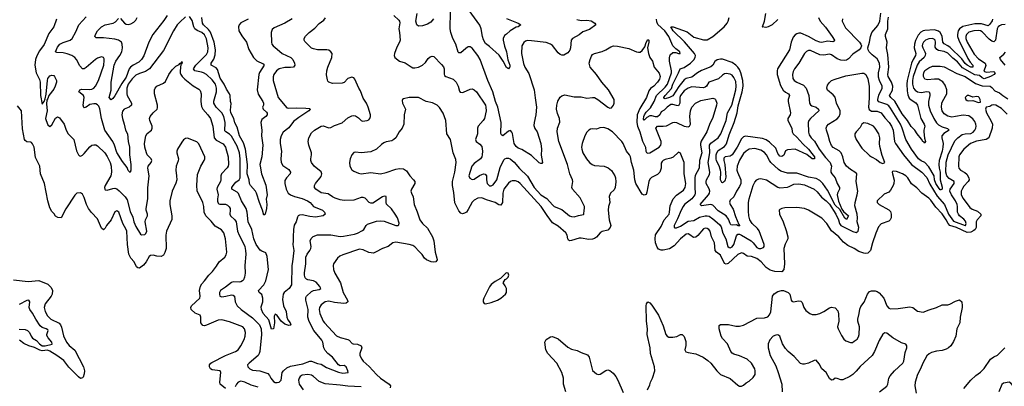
# Model space of a CAD drawing. Header units: inches. Extents: x 1694797 to 1849917, y 907313 to 1017959.
# Tile 169 of 256: x 1745354 to 1755660, y 933286 to 937126. Entities that reach past the tile are written whole.
import ezdxf

# ---------------------------------------------------------------- set-up
doc = ezdxf.new("R2010")
doc.units = ezdxf.units.IN
doc.header["$MEASUREMENT"] = 0
doc.layers.add('B7943', color=7, linetype='Continuous')
doc.layers.add('B7953', color=7, linetype='Continuous')

msp = doc.modelspace()

# ---------------------------------------------------------------- linework, layer by layer
at = {"layer": 'B7943', "color": 5}
for points, elevation in [([(1745741, 937130), (1745713, 937050), (1745659, 936981), (1745610, 936867), (1745561, 936799), (1745533, 936747), (1745520, 936710), (1745513, 936650), (1745528, 936570), (1745560, 936500), (1745569, 936470), (1745571, 936331), (1745590, 936242), (1745611, 936269), (1745622, 936298), (1745633, 936347), (1745645, 936490), (1745650, 936510), (1745670, 936537), (1745690, 936546), (1745710, 936540), (1745720, 936530), (1745738, 936490), (1745738, 936470), (1745726, 936430), (1745710, 936398), (1745660, 936330), (1745650, 936301), (1745638, 936282), (1745635, 936245), (1745641, 936170), (1745624, 936090), (1745630, 936070), (1745650, 936023), (1745670, 936007), (1745690, 936025), (1745730, 936093), (1745750, 936109), (1745770, 936099), (1745821, 936030), (1745839, 935970), (1745862, 935930), (1745922, 935870), (1745950, 935753), (1745970, 935709), (1745981, 935701), (1745990, 935696), (1746010, 935706), (1746030, 935723), (1746090, 935795), (1746110, 935810), (1746130, 935816), (1746150, 935814), (1746170, 935804), (1746245, 935730), (1746270, 935693), (1746301, 935630), (1746311, 935590), (1746315, 935530), (1746308, 935490), (1746249, 935390), (1746242, 935370), (1746244, 935350), (1746250, 935344), (1746270, 935342), (1746330, 935358), (1746350, 935360), (1746370, 935354), (1746395, 935335), (1746458, 935270), (1746478, 935238), (1746510, 935116), (1746539, 935059), (1746550, 935008), (1746570, 934960), (1746620, 934880), (1746630, 934872), (1746663, 934877), (1746675, 934885), (1746686, 934910), (1746668, 935010), (1746672, 935030), (1746692, 935070), (1746692, 935090), (1746678, 935130), (1746678, 935150), (1746694, 935250), (1746696, 935364), (1746708, 935490), (1746695, 935570), (1746700, 935590), (1746729, 935630), (1746736, 935650), (1746729, 935670), (1746690, 935710), (1746680, 935730), (1746663, 935790), (1746661, 935830), (1746674, 935910), (1746690, 935933), (1746733, 935970), (1746742, 935990), (1746740, 936010), (1746718, 936070), (1746714, 936090), (1746720, 936110), (1746750, 936150), (1746793, 936187), (1746798, 936202), (1746796, 936230), (1746765, 936350), (1746764, 936390), (1746771, 936410), (1746788, 936430), (1746859, 936461), (1746882, 936478), (1746915, 936550), (1746950, 936602), (1746990, 936638), (1747022, 936658), (1747030, 936668), (1747034, 936666), (1747034, 936670), (1747045, 936675), (1747050, 936686), (1747055, 936675), (1747050, 936662), (1747042, 936658), (1747034, 936590), (1747034, 936570), (1747040, 936550), (1747054, 936530), (1747083, 936503), (1747170, 936434), (1747230, 936398), (1747244, 936384), (1747254, 936350), (1747249, 936270), (1747258, 936218), (1747270, 936190), (1747325, 936130), (1747351, 936090), (1747376, 936010), (1747391, 935890), (1747410, 935864), (1747485, 935825), (1747510, 935790), (1747537, 935690), (1747540, 935610), (1747536, 935590), (1747527, 935573), (1747466, 935510), (1747460, 935490), (1747460, 935450), (1747455, 935430), (1747420, 935370), (1747418, 935350), (1747431, 935290), (1747424, 935250), (1747424, 935224), (1747430, 935205), (1747438, 935198), (1747450, 935194), (1747510, 935195), (1747530, 935185), (1747547, 935167), (1747556, 935150), (1747559, 935130), (1747555, 935090), (1747562, 935070), (1747606, 935030), (1747619, 935010), (1747635, 934910), (1747650, 934868), (1747695, 934790), (1747711, 934750), (1747719, 934710), (1747722, 934670), (1747711, 934551), (1747713, 934470), (1747707, 934430), (1747697, 934403), (1747688, 934390), (1747670, 934380), (1747650, 934377), (1747590, 934381), (1747570, 934373), (1747510, 934323), (1747455, 934290), (1747446, 934270), (1747445, 934250), (1747450, 934230), (1747470, 934225), (1747511, 934229), (1747570, 934243), (1747590, 934240), (1747602, 934230), (1747611, 934170), (1747631, 934130), (1747672, 934090), (1747790, 934004), (1747864, 933930), (1747880, 933890), (1747884, 933830), (1747868, 933650), (1747862, 933630), (1747850, 933610), (1747755, 933530), (1747740, 933510), (1747742, 933490), (1747762, 933470), (1747790, 933456), (1747869, 933449), (1747950, 933421), (1747970, 933399), (1747984, 933370), (1748010, 933337), (1748027, 933327), (1748050, 933325), (1748070, 933330), (1748091, 933349), (1748103, 933430), (1748115, 933450), (1748150, 933479), (1748190, 933499), (1748319, 933521), (1748390, 933548), (1748410, 933548), (1748470, 933526), (1748510, 933519), (1748564, 933484), (1748690, 933434), (1748735, 933425), (1748791, 933430), (1748790, 933450), (1748770, 933492), (1748750, 933503), (1748710, 933501), (1748690, 933512), (1748627, 933590), (1748579, 933630), (1748550, 933662), (1748536, 933690), (1748527, 933750), (1748518, 933770), (1748432, 933870), (1748385, 933965), (1748369, 934009), (1748372, 934090), (1748348, 934190), (1748350, 934218), (1748356, 934230), (1748410, 934278), (1748430, 934289), (1748490, 934300), (1748505, 934310), (1748497, 934330), (1748457, 934377), (1748430, 934391), (1748370, 934403), (1748357, 934410), (1748344, 934424), (1748335, 934450), (1748334, 934474), (1748348, 934570), (1748350, 934639), (1748362, 934670), (1748392, 934708), (1748402, 934730), (1748405, 934750), (1748396, 934810), (1748405, 934835), (1748426, 934854), (1748470, 934871), (1748610, 934871), (1748710, 934854), (1748743, 934857), (1748859, 934881), (1748890, 934891), (1748942, 934918), (1748958, 934930), (1748980, 934970), (1748996, 934984), (1749090, 935014), (1749130, 935018), (1749170, 935014), (1749290, 934970), (1749311, 934970), (1749321, 934979), (1749326, 934994), (1749310, 935050), (1749286, 935090), (1749246, 935146), (1749194, 935194), (1749189, 935210), (1749190, 935273), (1749170, 935279), (1749150, 935270), (1749050, 935204), (1749030, 935203), (1749011, 935211), (1748970, 935255), (1748950, 935265), (1748930, 935264), (1748850, 935235), (1748750, 935232), (1748710, 935239), (1748656, 935256), (1748630, 935269), (1748583, 935303), (1748510, 935314), (1748453, 935350), (1748439, 935370), (1748439, 935390), (1748450, 935410), (1748510, 935485), (1748518, 935510), (1748510, 935533), (1748437, 935590), (1748409, 935630), (1748402, 935650), (1748401, 935670), (1748410, 935710), (1748407, 935730), (1748380, 935810), (1748373, 935850), (1748381, 935890), (1748410, 935942), (1748439, 935970), (1748509, 936011), (1748530, 936013), (1748590, 935994), (1748610, 935997), (1748650, 936018), (1748730, 936044), (1748790, 936099), (1748830, 936120), (1748850, 936123), (1748870, 936120), (1748899, 936099), (1748930, 936070), (1748944, 936064), (1748992, 936070), (1749010, 936077), (1749019, 936090), (1749025, 936110), (1749025, 936130), (1749002, 936210), (1748984, 936250), (1748950, 936302), (1748922, 936382), (1748904, 936410), (1748862, 936502), (1748850, 936516), (1748830, 936523), (1748810, 936518), (1748790, 936508), (1748751, 936469), (1748730, 936462), (1748630, 936458), (1748591, 936470), (1748581, 936481), (1748575, 936495), (1748567, 936547), (1748569, 936590), (1748580, 936630), (1748623, 936730), (1748625, 936770), (1748612, 936790), (1748590, 936805), (1748570, 936810), (1748470, 936810), (1748430, 936820), (1748409, 936829), (1748383, 936850), (1748338, 936898), (1748333, 936910), (1748333, 936930), (1748346, 936954), (1748384, 936990), (1748444, 937036), (1748490, 937085), (1748538, 937122), (1748556, 937144)], 860), ([(1747090, 937156), (1747030, 937101), (1747003, 937070), (1746964, 937010), (1746858, 936802), (1746712, 936610), (1746670, 936584), (1746610, 936563), (1746570, 936543), (1746530, 936505), (1746489, 936450), (1746477, 936410), (1746474, 936350), (1746479, 936330), (1746524, 936250), (1746524, 936230), (1746500, 936210), (1746447, 936190), (1746431, 936169), (1746424, 936130), (1746429, 936090), (1746449, 936030), (1746461, 935970), (1746482, 935930), (1746490, 935850), (1746504, 935790), (1746505, 935710), (1746519, 935610), (1746518, 935550), (1746510, 935524), (1746490, 935547), (1746478, 935578), (1746430, 935639), (1746370, 935736), (1746347, 935810), (1746330, 935850), (1746247, 935967), (1746210, 936090), (1746192, 936192), (1746181, 936221), (1746170, 936234), (1746150, 936243), (1746130, 936246), (1746090, 936236), (1746050, 936209), (1746030, 936203), (1746026, 936206), (1746017, 936230), (1746030, 936310), (1746021, 936330), (1745975, 936370), (1745985, 936390), (1746003, 936397), (1746090, 936394), (1746110, 936398), (1746130, 936410), (1746147, 936430), (1746178, 936490), (1746234, 936650), (1746238, 936698), (1746237, 936717), (1746230, 936729), (1746210, 936736), (1746170, 936724), (1746149, 936710), (1746050, 936624), (1746030, 936612), (1746012, 936612), (1745982, 936642), (1745948, 936710), (1745930, 936731), (1745899, 936750), (1745850, 936769), (1745810, 936778), (1745743, 936783), (1745730, 936790), (1745750, 936839), (1745776, 936870), (1745810, 936888), (1745881, 936910), (1745904, 936930), (1745942, 936998), (1745974, 937070), (1746050, 937157)], 840), ([(1746899, 937170), (1746864, 937116), (1746748, 936970), (1746706, 936890), (1746652, 936748), (1746630, 936707), (1746601, 936679), (1746541, 936650), (1746515, 936630), (1746501, 936610), (1746470, 936524), (1746422, 936458), (1746350, 936328), (1746330, 936301), (1746310, 936286), (1746290, 936310), (1746312, 936388), (1746312, 936470), (1746342, 936650), (1746362, 936690), (1746404, 936750), (1746422, 936790), (1746430, 936830), (1746428, 936870), (1746419, 936890), (1746410, 936898), (1746390, 936911), (1746350, 936923), (1746230, 936937), (1746154, 936934), (1746141, 936950), (1746146, 936970), (1746168, 937010), (1746210, 937050), (1746250, 937071), (1746332, 937088), (1746356, 937104), (1746390, 937138)], 820), ([(1746410, 937139), (1746453, 937090), (1746470, 937078), (1746490, 937074), (1746519, 937081), (1746550, 937099), (1746570, 937120), (1746585, 937150)], 820), ([(1748207, 937133), (1748130, 937088), (1748019, 937041), (1747998, 937022), (1747985, 936990), (1747989, 936890), (1747994, 936870), (1748008, 936850), (1748050, 936818), (1748100, 936770), (1748194, 936730), (1748213, 936710), (1748232, 936670), (1748234, 936650), (1748221, 936630), (1748190, 936624), (1748130, 936626), (1748070, 936610), (1748041, 936590), (1748014, 936550), (1748007, 936527), (1748009, 936490), (1748060, 936310), (1748150, 936204), (1748170, 936199), (1748250, 936204), (1748350, 936200), (1748390, 936196), (1748396, 936190), (1748381, 936170), (1748277, 936103), (1748221, 936059), (1748170, 935993), (1748113, 935947), (1748090, 935910), (1748082, 935870), (1748081, 935830), (1748093, 935750), (1748089, 935670), (1748092, 935630), (1748110, 935598), (1748170, 935558), (1748189, 935530), (1748185, 935510), (1748148, 935470), (1748130, 935442), (1748129, 935411), (1748143, 935350), (1748164, 935310), (1748189, 935290), (1748230, 935273), (1748310, 935253), (1748365, 935230), (1748393, 935210), (1748431, 935171), (1748522, 935130), (1748544, 935110), (1748551, 935090), (1748531, 935070), (1748450, 935059), (1748390, 935063), (1748310, 935081), (1748283, 935077), (1748270, 935070), (1748262, 935058), (1748248, 935010), (1748226, 934974), (1748219, 934930), (1748215, 934850), (1748218, 934810), (1748214, 934770), (1748222, 934710), (1748211, 934589), (1748202, 934550), (1748199, 934350), (1748176, 934310), (1748121, 934270), (1748113, 934250), (1748106, 934194), (1748116, 934130), (1748142, 934070), (1748150, 934010), (1748162, 933982), (1748186, 933950), (1748194, 933930), (1748190, 933927), (1748170, 933924), (1748130, 933937), (1748092, 933970), (1748050, 934029), (1748030, 934041), (1748018, 934022), (1748021, 933950), (1748010, 933889), (1747990, 933885), (1747961, 933981), (1747902, 934050), (1747884, 934090), (1747882, 934118), (1747899, 934170), (1747900, 934210), (1747890, 934247), (1747860, 934270), (1747854, 934290), (1747910, 934350), (1747929, 934391), (1747957, 934510), (1747944, 934644), (1747930, 934685), (1747890, 934700), (1747870, 934712), (1747828, 934770), (1747804, 934830), (1747785, 934930), (1747746, 935010), (1747734, 935110), (1747723, 935150), (1747675, 935230), (1747646, 935306), (1747630, 935321), (1747574, 935350), (1747576, 935370), (1747589, 935390), (1747615, 935425), (1747650, 935450), (1747661, 935470), (1747663, 935670), (1747656, 935730), (1747630, 935800), (1747570, 935905), (1747550, 935928), (1747512, 935950), (1747503, 935963), (1747506, 936050), (1747490, 936110), (1747469, 936149), (1747412, 936210), (1747388, 936250), (1747387, 936273), (1747415, 936370), (1747414, 936410), (1747403, 936450), (1747370, 936496), (1747310, 936550), (1747277, 936570), (1747257, 936577), (1747186, 936590), (1747173, 936610), (1747199, 936650), (1747310, 936760), (1747323, 936790), (1747326, 936830), (1747310, 936924), (1747290, 936968), (1747260, 936990), (1747211, 937011), (1747189, 937029), (1747178, 937050), (1747158, 937118), (1747130, 937160)], 840), ([(1747747, 937130), (1747670, 937092), (1747650, 937071), (1747643, 937050), (1747648, 937010), (1747678, 936958), (1747728, 936890), (1747754, 936814), (1747801, 936730), (1747836, 936696), (1747904, 936664), (1747913, 936650), (1747866, 936574), (1747857, 936550), (1747841, 936390), (1747850, 936346), (1747899, 936270), (1747906, 936250), (1747906, 936230), (1747897, 936210), (1747902, 936190), (1747938, 936158), (1747945, 936145), (1747945, 936130), (1747930, 936110), (1747890, 936080), (1747879, 936050), (1747889, 935970), (1747885, 935910), (1747898, 935810), (1747889, 935690), (1747869, 935610), (1747870, 935590), (1747886, 935510), (1747930, 935391), (1747943, 935290), (1747933, 935247), (1747940, 935190), (1747939, 935150), (1747925, 935090), (1747910, 935079), (1747896, 935130), (1747863, 935210), (1747834, 935310), (1747823, 935330), (1747769, 935389), (1747761, 935410), (1747756, 935450), (1747734, 935510), (1747737, 935610), (1747718, 935770), (1747697, 935837), (1747654, 935910), (1747630, 935999), (1747607, 936047), (1747594, 936090), (1747564, 936150), (1747562, 936178), (1747569, 936249), (1747562, 936270), (1747557, 936330), (1747549, 936350), (1747518, 936398), (1747495, 936450), (1747454, 936514), (1747425, 936605), (1747410, 936620), (1747359, 936650), (1747359, 936670), (1747388, 936712), (1747401, 936759), (1747403, 936810), (1747391, 936890), (1747350, 936995), (1747330, 937022), (1747278, 937070), (1747267, 937090), (1747261, 937150)], 820), ([(1749270, 937170), (1749322, 937122), (1749331, 937110), (1749333, 937093), (1749324, 937030), (1749331, 936991), (1749335, 936910), (1749331, 936890), (1749302, 936838), (1749278, 936770), (1749273, 936750), (1749281, 936730), (1749330, 936692), (1749390, 936674), (1749451, 936631), (1749470, 936623), (1749490, 936621), (1749530, 936630), (1749571, 936650), (1749603, 936677), (1749630, 936718), (1749650, 936738), (1749670, 936744), (1749690, 936740), (1749770, 936658), (1749790, 936632), (1749797, 936610), (1749796, 936556), (1749802, 936542), (1749816, 936530), (1749890, 936501), (1749907, 936490), (1749924, 936470), (1749943, 936430), (1749958, 936378), (1749966, 936366), (1749990, 936364), (1750000, 936368)], 860), ([(1749687, 937133), (1749659, 937101), (1749622, 937078), (1749570, 937061), (1749530, 937058), (1749510, 937073), (1749499, 937110), (1749513, 937190)], 840), ([(1750000, 936804), (1749970, 936779), (1749950, 936779), (1749945, 936785), (1749918, 936870), (1749887, 936930), (1749867, 936990), (1749861, 937030), (1749864, 937210)], 840), ([(1750000, 935096), (1749990, 935093), (1749970, 935099), (1749950, 935123), (1749909, 935209), (1749897, 935317), (1749883, 935390), (1749885, 935430), (1749910, 935530), (1749923, 935630), (1749921, 935661), (1749890, 935730), (1749862, 935870), (1749824, 935930), (1749816, 936070), (1749785, 936145), (1749750, 936206), (1749725, 936230), (1749675, 936255), (1749609, 936270), (1749530, 936312), (1749430, 936310), (1749370, 936297), (1749361, 936290), (1749359, 936281), (1749361, 936250), (1749391, 936190), (1749380, 936130), (1749375, 936030), (1749358, 935990), (1749325, 935950), (1749290, 935890), (1749270, 935870), (1749250, 935858), (1749190, 935846), (1749164, 935836), (1749140, 935820), (1749090, 935770), (1749030, 935742), (1748930, 935730), (1748870, 935739), (1748850, 935734), (1748830, 935710), (1748815, 935670), (1748808, 935630), (1748810, 935590), (1748830, 935555), (1748850, 935541), (1748899, 935519), (1748930, 935513), (1749030, 935525), (1749130, 935513), (1749190, 935527), (1749290, 935561), (1749328, 935568), (1749370, 935562), (1749402, 935542), (1749438, 935490), (1749477, 935450), (1749490, 935430), (1749491, 935409), (1749455, 935350), (1749450, 935330), (1749454, 935310), (1749474, 935270), (1749482, 935190), (1749515, 935115), (1749543, 935030), (1749572, 934992), (1749623, 934943), (1749675, 934850), (1749689, 934810), (1749702, 934690), (1749722, 934630), (1749723, 934610), (1749710, 934590), (1749690, 934586), (1749661, 934590), (1749612, 934610), (1749590, 934630), (1749566, 934666), (1749537, 934697), (1749490, 934746), (1749470, 934761), (1749430, 934773), (1749290, 934796), (1749259, 934790), (1749210, 934750), (1749150, 934730), (1749080, 934690), (1749058, 934682), (1749010, 934686), (1748950, 934715), (1748910, 934722), (1748736, 934664), (1748705, 934650), (1748680, 934630), (1748640, 934570), (1748635, 934550), (1748639, 934510), (1748654, 934470), (1748711, 934371), (1748741, 934270), (1748787, 934190), (1748788, 934170), (1748770, 934156), (1748748, 934152), (1748650, 934164), (1748590, 934177), (1748550, 934171), (1748510, 934138), (1748493, 934110), (1748489, 934089), (1748495, 934050), (1748529, 933970), (1748543, 933950), (1748587, 933907), (1748670, 933814), (1748710, 933796), (1748790, 933778), (1748804, 933770), (1748835, 933735), (1748845, 933730), (1748890, 933727), (1748928, 933710), (1748934, 933690), (1748914, 933630), (1748915, 933610), (1748935, 933570), (1748950, 933550), (1749013, 933493), (1749088, 933410), (1749130, 933373), (1749222, 933310), (1749235, 933290), (1749233, 933270)], 880), ([(1747510, 933264), (1747453, 933310), (1747449, 933330), (1747459, 933430), (1747452, 933450), (1747370, 933460), (1747352, 933470), (1747341, 933490), (1747342, 933510), (1747355, 933530), (1747364, 933536), (1747510, 933610), (1747613, 933650), (1747640, 933670), (1747669, 933711), (1747703, 933777), (1747714, 933810), (1747717, 933850), (1747709, 933889), (1747689, 933909), (1747550, 933961), (1747470, 933982), (1747430, 933980), (1747310, 933928), (1747290, 933921), (1747270, 933924), (1747250, 933950), (1747251, 934010), (1747243, 934030), (1747190, 934054), (1747148, 934090), (1747145, 934110), (1747154, 934130), (1747240, 934210), (1747244, 934230), (1747235, 934290), (1747246, 934334), (1747259, 934361), (1747290, 934390), (1747335, 934450), (1747374, 934490), (1747415, 934545), (1747441, 934590), (1747503, 934637), (1747517, 934663), (1747521, 934690), (1747508, 934830), (1747492, 934892), (1747466, 934926), (1747402, 934962), (1747357, 935017), (1747302, 935070), (1747286, 935110), (1747282, 935170), (1747272, 935210), (1747212, 935332), (1747208, 935388), (1747217, 935503), (1747250, 935590), (1747284, 935650), (1747291, 935670), (1747291, 935689), (1747230, 935824), (1747210, 935845), (1747110, 935886), (1747090, 935883), (1747070, 935869), (1747050, 935842), (1747007, 935770), (1747000, 935750), (1747000, 935730), (1747016, 935670), (1747012, 935648), (1746992, 935590), (1746987, 935550), (1746997, 935490), (1746998, 935450), (1746988, 935412), (1746950, 935329), (1746927, 935230), (1746925, 935190), (1746947, 935070), (1746946, 935034), (1746890, 934910), (1746885, 934870), (1746887, 934730), (1746874, 934686), (1746860, 934660), (1746834, 934646), (1746790, 934648), (1746750, 934658), (1746724, 934656), (1746710, 934645), (1746679, 934590), (1746650, 934554), (1746610, 934525), (1746590, 934527), (1746578, 934538), (1746552, 934590), (1746519, 934630), (1746498, 934670), (1746482, 934770), (1746474, 934910), (1746468, 934930), (1746435, 934990), (1746391, 935110), (1746370, 935125), (1746350, 935113), (1746311, 935029), (1746262, 934970), (1746250, 934944), (1746230, 934925), (1746210, 934941), (1746170, 935039), (1746105, 935105), (1746073, 935150), (1746054, 935190), (1746030, 935264), (1746010, 935299), (1745992, 935312), (1745952, 935310), (1745930, 935289), (1745836, 935144), (1745790, 935049), (1745754, 935054), (1745730, 935069), (1745714, 935094), (1745690, 935116), (1745670, 935154), (1745650, 935230), (1745614, 935410), (1745573, 935510), (1745566, 935590), (1745521, 935681), (1745506, 935790), (1745490, 935827), (1745478, 935838), (1745470, 935842), (1745428, 935848), (1745410, 935860), (1745404, 935870), (1745383, 935983), (1745372, 936172), (1745330, 936225)], 880), ([(1745290, 934403), (1745444, 934384), (1745553, 934393), (1745650, 934355), (1745682, 934322), (1745697, 934290), (1745693, 934253), (1745684, 934230), (1745622, 934150), (1745612, 934110), (1745620, 934070), (1745646, 934026), (1745680, 933990), (1745766, 933946), (1745783, 933930), (1745793, 933907), (1745814, 933814), (1745843, 933750), (1745873, 933713), (1745930, 933666), (1746022, 933490), (1746034, 933450), (1746030, 933418), (1746017, 933383), (1746010, 933374), (1745991, 933369), (1745970, 933385), (1745870, 933486), (1745816, 933556), (1745744, 933610), (1745670, 933654), (1745644, 933664), (1745590, 933659), (1745564, 933664), (1745510, 933692), (1745451, 933711), (1745396, 933736), (1745351, 933771)], 880), ([(1745350, 933884), (1745410, 933881), (1745437, 933870), (1745458, 933850), (1745475, 933810), (1745490, 933790), (1745530, 933767), (1745561, 933730), (1745588, 933710), (1745622, 933710), (1745694, 933726), (1745692, 933750), (1745654, 933794), (1745639, 933819), (1745637, 933830), (1745654, 933870), (1745650, 933879), (1745631, 933890), (1745590, 933903), (1745570, 933921), (1745522, 933990), (1745490, 934054), (1745460, 934090), (1745453, 934110), (1745460, 934170), (1745451, 934190), (1745430, 934184), (1745350, 934142)], 860), ([(1748930, 933282), (1748790, 933287), (1748710, 933300), (1748550, 933314), (1748490, 933336), (1748430, 933390), (1748410, 933402), (1748370, 933411), (1748310, 933402), (1748290, 933390), (1748278, 933370), (1748274, 933350), (1748281, 933310), (1748321, 933250)], 880), ([(1747850, 933279), (1747777, 933297), (1747710, 933330), (1747670, 933340), (1747641, 933330), (1747622, 933310), (1747610, 933282)], 880)]:
    msp.add_lwpolyline(points, dxfattribs=dict(at, elevation=elevation))
at = {"layer": 'B7953', "color": 5}
for points, elevation in [([(1750450, 937137), (1750570, 937088), (1750599, 937070), (1750570, 937052), (1750550, 937048), (1750488, 937010), (1750450, 936973), (1750430, 936961), (1750416, 936930), (1750416, 936910), (1750428, 936848), (1750448, 936790), (1750464, 936704), (1750483, 936650), (1750484, 936630), (1750479, 936621), (1750470, 936612), (1750450, 936624), (1750415, 936690), (1750373, 936753), (1750270, 936845), (1750230, 936875), (1750210, 936914), (1750199, 936950), (1750185, 937030), (1750170, 937069), (1750060, 937220)], 820), ([(1751187, 937127), (1751230, 937118), (1751290, 937122), (1751335, 937115), (1751375, 937090), (1751383, 937070), (1751318, 937022), (1751250, 936999), (1751210, 936966), (1751139, 936930), (1751127, 936910), (1751121, 936830), (1751113, 936807), (1751090, 936778), (1751050, 936755), (1751030, 936754), (1751010, 936762), (1750990, 936779), (1750930, 936855), (1750910, 936870), (1750865, 936885), (1750710, 936905), (1750670, 936906), (1750650, 936900), (1750632, 936888), (1750610, 936850), (1750608, 936770), (1750627, 936667), (1750642, 936630), (1750682, 936562), (1750740, 936390), (1750748, 936308), (1750763, 936210), (1750755, 936130), (1750738, 936050), (1750737, 936017), (1750747, 935987), (1750770, 935950), (1750808, 935830), (1750816, 935770), (1750813, 935707), (1750827, 935630), (1750819, 935621), (1750810, 935618), (1750790, 935626), (1750710, 935702), (1750610, 935767), (1750570, 935781), (1750550, 935796), (1750529, 935830), (1750513, 935933), (1750507, 935947), (1750490, 935965), (1750470, 935958), (1750410, 935910), (1750399, 935919), (1750392, 935932), (1750395, 936050), (1750359, 936210), (1750335, 936270), (1750306, 936370), (1750253, 936490), (1750174, 936710), (1750150, 936752), (1750090, 936826), (1750070, 936840), (1750050, 936843), (1750041, 936839), (1750000, 936804)], 840), ([(1753965, 937135), (1753964, 937110), (1753999, 937039), (1754145, 936890), (1754160, 936870), (1754164, 936850), (1754158, 936830), (1754141, 936810), (1754075, 936765), (1754030, 936715), (1754010, 936703), (1753990, 936699), (1753950, 936703), (1753910, 936716), (1753850, 936759), (1753830, 936764), (1753770, 936755), (1753730, 936758), (1753630, 936802), (1753610, 936802), (1753590, 936794), (1753568, 936772), (1753511, 936669), (1753463, 936610), (1753450, 936584), (1753442, 936550), (1753448, 936510), (1753460, 936490), (1753490, 936470), (1753560, 936440), (1753586, 936410), (1753613, 936330), (1753621, 936250), (1753630, 936235), (1753645, 936225), (1753691, 936210), (1753715, 936190), (1753719, 936170), (1753631, 936090), (1753615, 936070), (1753608, 936050), (1753609, 935949), (1753619, 935919), (1753638, 935890), (1753672, 935852), (1753722, 935770), (1753790, 935681), (1753836, 935630), (1753846, 935610), (1753850, 935590), (1753843, 935550), (1753845, 935530), (1753856, 935510), (1753889, 935470), (1753909, 935410), (1753935, 935370), (1753936, 935350), (1753915, 935310), (1753912, 935290), (1753926, 935226), (1753961, 935141), (1753976, 935116), (1754028, 935070), (1754010, 935033), (1753990, 935048), (1753937, 935137), (1753890, 935182), (1753810, 935341), (1753762, 935410), (1753730, 935443), (1753690, 935463), (1753610, 935476), (1753490, 935517), (1753390, 935519), (1753320, 935540), (1753296, 935556), (1753216, 935630), (1753201, 935650), (1753172, 935710), (1753150, 935735), (1753110, 935759), (1753050, 935775), (1752991, 935770), (1752957, 935750), (1752930, 935723), (1752890, 935654), (1752864, 935590), (1752861, 935550), (1752866, 935530), (1752902, 935450), (1752901, 935410), (1752890, 935377), (1752856, 935330), (1752830, 935270), (1752790, 935234), (1752784, 935216), (1752790, 935190), (1752822, 935142), (1752846, 935066), (1752881, 934981), (1752892, 934968), (1752873, 934967), (1752856, 934976), (1752810, 934975), (1752799, 934979), (1752791, 934991), (1752775, 935035), (1752750, 935070), (1752664, 935124), (1752610, 935184), (1752590, 935190), (1752490, 935176), (1752482, 935182), (1752476, 935190), (1752563, 935290), (1752574, 935310), (1752577, 935330), (1752570, 935356), (1752541, 935410), (1752538, 935430), (1752542, 935450), (1752574, 935506), (1752579, 935530), (1752561, 935630), (1752579, 935730), (1752574, 935810), (1752587, 935833), (1752664, 935890), (1752694, 935930), (1752750, 936070), (1752764, 936150), (1752807, 936230), (1752850, 936390), (1752855, 936430), (1752850, 936478), (1752830, 936520), (1752810, 936544), (1752790, 936555), (1752750, 936562), (1752730, 936558), (1752710, 936545), (1752670, 936507), (1752569, 936471), (1752542, 936430), (1752530, 936419), (1752510, 936411), (1752390, 936421), (1752350, 936409), (1752310, 936379), (1752271, 936330), (1752265, 936310), (1752265, 936250), (1752250, 936224), (1752230, 936226), (1752190, 936239), (1752170, 936236), (1752130, 936210), (1752101, 936179), (1752070, 936162), (1752055, 936130), (1752031, 936109), (1752010, 936108), (1751970, 936119), (1751950, 936118), (1751919, 936101), (1751890, 936074), (1751885, 936085), (1751886, 936110), (1751893, 936130), (1751910, 936156), (1751958, 936202), (1751994, 936270), (1752019, 936330), (1752110, 936418), (1752134, 936450), (1752175, 936570), (1752176, 936590), (1752154, 936690), (1752154, 936726), (1752163, 936757), (1752190, 936781), (1752222, 936782), (1752250, 936771), (1752267, 936773), (1752265, 936790), (1752221, 936821), (1752191, 936851), (1752149, 936950), (1752107, 937010), (1752035, 937075), (1752022, 937102), (1752020, 937130)], 840), ([(1753714, 937150), (1753733, 937110), (1753787, 937047), (1753860, 936950), (1753882, 936910), (1753878, 936902), (1753865, 936895), (1753810, 936899), (1753750, 936888), (1753730, 936889), (1753690, 936905), (1753610, 936948), (1753530, 936983), (1753510, 936985), (1753490, 936979), (1753470, 936966), (1753450, 936941), (1753428, 936890), (1753411, 936809), (1753285, 936610), (1753281, 936590), (1753284, 936550), (1753318, 936438), (1753346, 936386), (1753370, 936365), (1753400, 936350), (1753413, 936330), (1753399, 936290), (1753399, 936270), (1753421, 936150), (1753418, 936130), (1753393, 936090), (1753394, 936070), (1753436, 935990), (1753440, 935950), (1753449, 935930), (1753490, 935896), (1753550, 935824), (1753611, 935770), (1753644, 935724), (1753674, 935690), (1753672, 935670), (1753650, 935670), (1753593, 935713), (1753470, 935770), (1753390, 935763), (1753370, 935753), (1753352, 935708), (1753341, 935699), (1753330, 935692), (1753310, 935696), (1753290, 935723), (1753270, 935779), (1753202, 935842), (1753168, 935868), (1753130, 935883), (1752950, 935907), (1752930, 935899), (1752910, 935877), (1752865, 935790), (1752810, 935711), (1752790, 935698), (1752740, 935690), (1752725, 935675), (1752725, 935650), (1752736, 935610), (1752744, 935476), (1752740, 935450), (1752730, 935430), (1752710, 935418), (1752702, 935422), (1752689, 935449), (1752693, 935530), (1752689, 935550), (1752675, 935595), (1752648, 935648), (1752643, 935670), (1752643, 935710), (1752650, 935731), (1752665, 935755), (1752730, 935799), (1752754, 935826), (1752779, 935921), (1752832, 936050), (1752864, 936150), (1752876, 936224), (1752917, 936370), (1752928, 936430), (1752925, 936490), (1752904, 936570), (1752890, 936603), (1752870, 936630), (1752850, 936650), (1752810, 936678), (1752710, 936711), (1752690, 936712), (1752656, 936704), (1752631, 936689), (1752609, 936650), (1752589, 936631), (1752490, 936593), (1752450, 936570), (1752390, 936524), (1752330, 936511), (1752310, 936496), (1752254, 936426), (1752190, 936329), (1752156, 936310), (1752110, 936297), (1752100, 936300), (1752097, 936310), (1752109, 936330), (1752176, 936404), (1752192, 936450), (1752251, 936570), (1752266, 936610), (1752310, 936624), (1752376, 936670), (1752410, 936704), (1752425, 936730), (1752427, 936750), (1752418, 936770), (1752313, 936893), (1752194, 937010), (1752169, 937051), (1752195, 937050), (1752339, 936999), (1752410, 936943), (1752510, 936914), (1752550, 936915), (1752610, 936950), (1752727, 937050), (1752761, 937090), (1752771, 937110), (1752779, 937150)], 820), ([(1753290, 937126), (1753230, 937073), (1753190, 937050), (1753165, 937045), (1753126, 937050), (1753129, 937051), (1753149, 937111), (1753163, 937190)], 780), ([(1755670, 937074), (1755630, 937071), (1755610, 937062), (1755597, 937050), (1755585, 937030), (1755568, 936912), (1755550, 936894), (1755530, 936900), (1755501, 936921), (1755430, 936997), (1755410, 937009), (1755393, 937013), (1755340, 937010), (1755290, 936994), (1755265, 936970), (1755259, 936950), (1755259, 936930), (1755272, 936890), (1755343, 936763), (1755390, 936717), (1755461, 936670), (1755467, 936647), (1755447, 936587), (1755470, 936577), (1755550, 936582), (1755566, 936570), (1755555, 936550), (1755516, 936530), (1755450, 936507), (1755430, 936515), (1755400, 936540), (1755350, 936549), (1755222, 936622), (1755170, 936684), (1755122, 936722), (1755070, 936774), (1755030, 936794), (1754970, 936803), (1754953, 936813), (1754937, 936837), (1754939, 936890), (1754937, 936910), (1754930, 936919), (1754910, 936928), (1754870, 936925), (1754834, 936910), (1754814, 936890), (1754804, 936870), (1754802, 936850), (1754808, 936830), (1754830, 936790), (1754834, 936770), (1754831, 936750), (1754821, 936730), (1754770, 936684), (1754748, 936650), (1754707, 936530), (1754700, 936490), (1754700, 936450), (1754710, 936410), (1754727, 936387), (1754750, 936371), (1754790, 936363), (1754850, 936373), (1754872, 936370), (1754881, 936350), (1754881, 936330), (1754866, 936270), (1754866, 936230), (1754884, 936170), (1754922, 936090), (1754950, 936047), (1754970, 936025), (1755010, 936002), (1755065, 935985), (1755082, 935970), (1755027, 935933), (1755006, 935910), (1755005, 935890), (1755019, 935830), (1755018, 935790), (1755010, 935748), (1754978, 935650), (1754975, 935610), (1754979, 935570), (1754990, 935530), (1754990, 935450), (1755010, 935371), (1755009, 935351), (1754997, 935343), (1754990, 935344), (1754970, 935368), (1754944, 935410), (1754930, 935448), (1754925, 935490), (1754870, 935586), (1754830, 935630), (1754789, 935649), (1754763, 935670), (1754689, 935770), (1754630, 935872), (1754591, 935990), (1754574, 936030), (1754470, 936200), (1754450, 936224), (1754430, 936238), (1754347, 936267), (1754338, 936278), (1754336, 936290), (1754346, 936334), (1754383, 936410), (1754383, 936430), (1754353, 936490), (1754345, 936525), (1754345, 936570), (1754357, 936630), (1754354, 936670), (1754330, 936714), (1754276, 936756), (1754245, 936790), (1754234, 936810), (1754230, 936830), (1754250, 936890), (1754259, 936950), (1754274, 936990), (1754335, 937065), (1754356, 937110), (1754366, 937194)], 840), ([(1755535, 937130), (1755533, 937113), (1755510, 937078), (1755490, 937061), (1755422, 937082), (1755350, 937081), (1755227, 937053), (1755192, 937030), (1755178, 937010), (1755169, 936970), (1755170, 936950), (1755183, 936910), (1755279, 936719), (1755302, 936682), (1755331, 936650), (1755331, 936629), (1755310, 936630), (1755270, 936650), (1755250, 936668), (1755216, 936716), (1755094, 936834), (1755070, 936853), (1755030, 936872), (1755018, 936890), (1755010, 936954), (1754990, 936990), (1754970, 937007), (1754930, 937021), (1754830, 937013), (1754810, 937009), (1754785, 936995), (1754758, 936962), (1754732, 936908), (1754720, 936870), (1754715, 936830), (1754734, 936770), (1754731, 936750), (1754706, 936710), (1754689, 936671), (1754645, 936490), (1754640, 936450), (1754642, 936382), (1754650, 936338), (1754665, 936305), (1754685, 936285), (1754734, 936254), (1754750, 936232), (1754785, 936090), (1754823, 936030), (1754828, 936010), (1754817, 935970), (1754817, 935950), (1754825, 935885), (1754835, 935850), (1754830, 935832), (1754822, 935842), (1754809, 935849), (1754795, 935875), (1754749, 935930), (1754724, 935970), (1754686, 936006), (1754646, 936070), (1754590, 936138), (1754513, 936273), (1754472, 936310), (1754459, 936330), (1754491, 936389), (1754492, 936428), (1754480, 936470), (1754445, 936530), (1754440, 936550), (1754450, 936630), (1754440, 936760), (1754428, 936830), (1754435, 936890), (1754416, 936950), (1754418, 936970), (1754440, 937030), (1754441, 937110), (1754447, 937153)], 820), ([(1750000, 936368), (1750070, 936399), (1750090, 936401), (1750110, 936391), (1750134, 936370), (1750229, 936230), (1750235, 936210), (1750236, 936170), (1750218, 936090), (1750206, 936070), (1750154, 936010), (1750147, 935990), (1750146, 935930), (1750125, 935870), (1750132, 935850), (1750170, 935823), (1750190, 935796), (1750198, 935750), (1750195, 935710), (1750190, 935690), (1750176, 935670), (1750110, 935620), (1750088, 935592), (1750056, 935490), (1750065, 935465), (1750090, 935452), (1750110, 935454), (1750166, 935494), (1750190, 935505), (1750210, 935511), (1750228, 935508), (1750239, 935490), (1750239, 935450), (1750248, 935410), (1750270, 935385), (1750290, 935384), (1750310, 935397), (1750350, 935450), (1750382, 935578), (1750422, 935658), (1750431, 935669), (1750450, 935677), (1750470, 935677), (1750489, 935670), (1750530, 935635), (1750587, 935567), (1750668, 935488), (1750740, 935370), (1750810, 935290), (1750873, 935253), (1750930, 935187), (1750950, 935171), (1751030, 935137), (1751110, 935073), (1751130, 935064), (1751159, 935061), (1751204, 935076), (1751255, 935085), (1751259, 935090), (1751262, 935130), (1751267, 935150), (1751266, 935170), (1751219, 935259), (1751142, 935350), (1751134, 935370), (1751144, 935430), (1751140, 935450), (1751114, 935510), (1751089, 935610), (1750999, 935850), (1750979, 935950), (1750984, 935990), (1751009, 936051), (1751004, 936090), (1750982, 936142), (1750973, 936190), (1750975, 936230), (1750986, 936274), (1751010, 936313), (1751030, 936329), (1751061, 936339), (1751157, 936317), (1751230, 936317), (1751290, 936305), (1751350, 936311), (1751370, 936309), (1751407, 936290), (1751510, 936210), (1751530, 936199), (1751550, 936201), (1751570, 936229), (1751577, 936250), (1751575, 936290), (1751517, 936390), (1751447, 936470), (1751393, 936553), (1751327, 936630), (1751316, 936670), (1751325, 936710), (1751338, 936742), (1751350, 936760), (1751370, 936773), (1751450, 936791), (1751490, 936810), (1751540, 936840), (1751570, 936850), (1751610, 936848), (1751730, 936823), (1751810, 936789), (1751830, 936784), (1751850, 936787), (1751870, 936803), (1751897, 936843), (1751910, 936886), (1751930, 936918), (1751938, 936910), (1751939, 936890), (1751924, 936830), (1751935, 936770), (1751951, 936731), (1751977, 936690), (1751994, 936630), (1752047, 936567), (1752058, 936530), (1752050, 936501), (1752030, 936470), (1751991, 936430), (1751956, 936404), (1751938, 936382), (1751915, 936310), (1751844, 936196), (1751819, 936130), (1751815, 936050), (1751821, 936010), (1751845, 935950), (1751874, 935854), (1751903, 935790), (1751907, 935750), (1751915, 935735), (1751930, 935727), (1751950, 935731), (1752046, 935790), (1752064, 935810), (1752070, 935830), (1752069, 935850), (1752013, 935990), (1752030, 936010), (1752090, 936010), (1752125, 936015), (1752190, 936050), (1752210, 936052), (1752230, 936048), (1752310, 936010), (1752350, 936005), (1752365, 936010), (1752377, 936030), (1752369, 936110), (1752376, 936170), (1752391, 936210), (1752427, 936253), (1752482, 936278), (1752610, 936305), (1752630, 936298), (1752638, 936290), (1752651, 936251), (1752649, 936230), (1752610, 936102), (1752573, 936027), (1752546, 935950), (1752488, 935852), (1752481, 935830), (1752480, 935810), (1752493, 935730), (1752471, 935650), (1752465, 935570), (1752426, 935494), (1752420, 935470), (1752420, 935370), (1752426, 935310), (1752422, 935290), (1752390, 935250), (1752314, 935190), (1752299, 935170), (1752277, 935130), (1752241, 935039), (1752203, 934970), (1752204, 934950), (1752210, 934945), (1752230, 934947), (1752270, 934965), (1752350, 935014), (1752410, 935023), (1752470, 935056), (1752530, 935072), (1752550, 935073), (1752570, 935067), (1752610, 935040), (1752680, 934980), (1752697, 934957), (1752714, 934890), (1752747, 934830), (1752768, 934750), (1752780, 934740), (1752790, 934735), (1752810, 934748), (1752830, 934770), (1752858, 934862), (1752870, 934878), (1752890, 934878), (1752910, 934870), (1753010, 934810), (1753031, 934790), (1753070, 934741), (1753090, 934731), (1753110, 934730), (1753140, 934740), (1753148, 934750), (1753148, 934770), (1753095, 934915), (1753078, 934938), (1753022, 934990), (1752998, 935030), (1752985, 935070), (1752982, 935122), (1752984, 935210), (1752990, 935250), (1753030, 935389), (1753050, 935425), (1753070, 935447), (1753090, 935459), (1753110, 935463), (1753170, 935448), (1753290, 935372), (1753310, 935365), (1753390, 935372), (1753410, 935378), (1753458, 935402), (1753510, 935408), (1753570, 935396), (1753670, 935350), (1753703, 935323), (1753747, 935267), (1753796, 935230), (1753830, 935192), (1753897, 935090), (1753924, 935030), (1753936, 934990), (1753950, 934970), (1754073, 934907), (1754110, 934898), (1754132, 934910), (1754136, 934950), (1754119, 935010), (1754123, 935050), (1754121, 935090), (1754096, 935176), (1754098, 935210), (1754121, 935290), (1754128, 935330), (1754109, 935431), (1754116, 935510), (1754097, 935530), (1754050, 935556), (1754010, 935592), (1753985, 935630), (1753971, 935690), (1753951, 935730), (1753930, 935752), (1753870, 935786), (1753850, 935809), (1753833, 935850), (1753818, 935918), (1753798, 935970), (1753795, 935990), (1753801, 936010), (1753820, 936030), (1753910, 936087), (1753930, 936110), (1753941, 936139), (1753941, 936170), (1753905, 936250), (1753890, 936313), (1753870, 936338), (1753810, 936388), (1753804, 936410), (1753810, 936439), (1753830, 936469), (1753853, 936487), (1753890, 936504), (1754002, 936538), (1754170, 936567), (1754190, 936564), (1754210, 936550), (1754230, 936506), (1754245, 936430), (1754245, 936305), (1754238, 936210), (1754246, 936186), (1754270, 936169), (1754330, 936169), (1754370, 936151), (1754410, 936099), (1754455, 936050), (1754480, 936010), (1754498, 935970), (1754512, 935850), (1754521, 935830), (1754605, 935710), (1754689, 935609), (1754797, 935530), (1754850, 935472), (1754882, 935402), (1754958, 935278), (1755035, 935190), (1755077, 935090), (1755130, 935016), (1755250, 934969), (1755255, 934970), (1755261, 934990), (1755254, 935014), (1755236, 935036), (1755192, 935070), (1755179, 935090), (1755171, 935110), (1755171, 935170), (1755166, 935190), (1755149, 935230), (1755108, 935290), (1755090, 935330), (1755093, 935350), (1755137, 935410), (1755137, 935430), (1755082, 935462), (1755058, 935490), (1755049, 935530), (1755053, 935633), (1755071, 935710), (1755144, 935856), (1755175, 935890), (1755218, 935922), (1755250, 935931), (1755310, 935935), (1755333, 935947), (1755352, 935970), (1755361, 935990), (1755365, 936010), (1755362, 936030), (1755350, 936059), (1755330, 936088), (1755290, 936117), (1755230, 936127), (1755150, 936110), (1755110, 936106), (1755070, 936116), (1755030, 936139), (1755011, 936170), (1755003, 936210), (1755006, 936250), (1755013, 936270), (1755057, 936350), (1755059, 936390), (1755041, 936441), (1755016, 936476), (1754970, 936501), (1754930, 936503), (1754856, 936496), (1754830, 936502), (1754814, 936530), (1754813, 936550), (1754818, 936570), (1754830, 936592), (1754870, 936622), (1754910, 936638), (1754990, 936640), (1755030, 936633), (1755163, 936563), (1755250, 936530), (1755359, 936459), (1755430, 936432), (1755512, 936430), (1755530, 936417), (1755561, 936381), (1755610, 936359), (1755645, 936330), (1755697, 936297)], 860), ([(1755668, 936650), (1755619, 936710), (1755613, 936730), (1755656, 936764), (1755673, 936787)], 860), ([(1755690, 936135), (1755630, 936197), (1755570, 936229), (1755550, 936234), (1755530, 936231), (1755510, 936218), (1755470, 936209), (1755462, 936190), (1755473, 936150), (1755523, 936063), (1755537, 936030), (1755534, 935990), (1755498, 935890), (1755469, 935871), (1755370, 935855), (1755307, 935830), (1755236, 935770), (1755190, 935710), (1755184, 935690), (1755179, 935590), (1755184, 935570), (1755200, 935550), (1755246, 935526), (1755268, 935508), (1755289, 935470), (1755291, 935450), (1755283, 935430), (1755237, 935383), (1755221, 935359), (1755210, 935330), (1755210, 935290), (1755230, 935253), (1755300, 935160), (1755323, 935143), (1755380, 935120), (1755413, 935090), (1755414, 935070), (1755377, 935030), (1755365, 935010), (1755365, 934950), (1755355, 934930), (1755342, 934918), (1755310, 934902), (1755270, 934898), (1755161, 934950), (1755091, 934971), (1755074, 934990), (1755053, 935030), (1755010, 935093), (1754943, 935163), (1754890, 935236), (1754870, 935256), (1754796, 935310), (1754744, 935364), (1754688, 935408), (1754650, 935470), (1754631, 935490), (1754596, 935510), (1754530, 935535), (1754501, 935539), (1754490, 935535), (1754488, 935530), (1754489, 935510), (1754506, 935446), (1754505, 935410), (1754498, 935390), (1754470, 935342), (1754450, 935320), (1754401, 935299), (1754328, 935230), (1754331, 935210), (1754351, 935190), (1754450, 935135), (1754470, 935117), (1754477, 935090), (1754475, 935050), (1754464, 935030), (1754450, 935017), (1754372, 934988), (1754344, 934956), (1754314, 934890), (1754280, 934790), (1754261, 934710), (1754247, 934693), (1754230, 934682), (1754210, 934678), (1754190, 934680), (1754139, 934699), (1754090, 934731), (1754022, 934762), (1753976, 934796), (1753927, 934850), (1753853, 934913), (1753801, 934990), (1753750, 935048), (1753610, 935131), (1753570, 935148), (1753490, 935158), (1753363, 935157), (1753331, 935150), (1753310, 935139), (1753303, 935130), (1753307, 935090), (1753346, 935010), (1753377, 934917), (1753394, 934850), (1753394, 934830), (1753365, 934775), (1753352, 934730), (1753361, 934570), (1753351, 934509), (1753330, 934486), (1753258, 934490), (1753210, 934504), (1753167, 934530), (1753115, 934590), (1753070, 934624), (1753014, 934646), (1752970, 934648), (1752930, 934678), (1752910, 934685), (1752870, 934668), (1752770, 934574), (1752750, 934565), (1752730, 934572), (1752690, 934660), (1752647, 934690), (1752632, 934710), (1752626, 934790), (1752596, 934850), (1752581, 934910), (1752567, 934930), (1752550, 934939), (1752530, 934941), (1752510, 934934), (1752454, 934866), (1752430, 934849), (1752406, 934846), (1752370, 934874), (1752350, 934883), (1752330, 934879), (1752270, 934831), (1752203, 934757), (1752155, 934725), (1752090, 934712), (1752070, 934712), (1752042, 934722), (1752025, 934745), (1752009, 934790), (1752004, 934830), (1752009, 934871), (1752070, 934961), (1752101, 935030), (1752151, 935090), (1752157, 935110), (1752162, 935178), (1752195, 935250), (1752230, 935288), (1752301, 935339), (1752318, 935370), (1752325, 935410), (1752308, 935510), (1752310, 935630), (1752276, 935716), (1752270, 935729), (1752250, 935737), (1752195, 935685), (1752170, 935674), (1752110, 935660), (1752088, 935650), (1752079, 935641), (1752070, 935624), (1752067, 935570), (1752055, 935530), (1752030, 935503), (1751967, 935473), (1751950, 935457), (1751938, 935430), (1751920, 935320), (1751910, 935295), (1751890, 935288), (1751870, 935300), (1751804, 935410), (1751794, 935450), (1751781, 935550), (1751757, 935630), (1751747, 935690), (1751737, 935710), (1751705, 935750), (1751671, 935830), (1751657, 935850), (1751560, 935950), (1751510, 935983), (1751470, 935996), (1751427, 935993), (1751390, 935979), (1751350, 935983), (1751330, 935979), (1751310, 935969), (1751290, 935949), (1751270, 935910), (1751241, 935830), (1751235, 935790), (1751237, 935770), (1751250, 935730), (1751288, 935668), (1751319, 935630), (1751345, 935610), (1751370, 935600), (1751472, 935590), (1751515, 935575), (1751550, 935548), (1751584, 935490), (1751590, 935470), (1751593, 935427), (1751588, 935370), (1751575, 935345), (1751537, 935310), (1751525, 935275), (1751530, 935210), (1751518, 935170), (1751515, 935130), (1751523, 935030), (1751541, 934970), (1751534, 934950), (1751510, 934923), (1751450, 934909), (1751430, 934895), (1751392, 934848), (1751370, 934834), (1751350, 934827), (1751310, 934822), (1751230, 934837), (1751210, 934837), (1751130, 934812), (1751110, 934811), (1751098, 934818), (1751090, 934829), (1751083, 934870), (1751072, 934892), (1750990, 934964), (1750930, 935000), (1750874, 935074), (1750811, 935170), (1750591, 935410), (1750570, 935426), (1750543, 935437), (1750510, 935439), (1750490, 935431), (1750470, 935412), (1750423, 935350), (1750411, 935310), (1750408, 935212), (1750390, 935185), (1750370, 935186), (1750331, 935211), (1750239, 935239), (1750190, 935259), (1750150, 935258), (1750110, 935237), (1750090, 935216), (1750050, 935138), (1750030, 935111), (1750010, 935098), (1750000, 935096)], 880), ([(1751924, 933250), (1751950, 933302), (1751957, 933330), (1751979, 933370), (1752002, 933450), (1751998, 933490), (1751956, 933630), (1751954, 933690), (1751921, 933830), (1751925, 933890), (1751916, 933970), (1751910, 934130), (1751915, 934150), (1751930, 934171), (1751950, 934160), (1751970, 934137), (1752039, 934030), (1752090, 933918), (1752118, 933830), (1752130, 933813), (1752150, 933802), (1752190, 933800), (1752232, 933808), (1752270, 933830), (1752290, 933828), (1752310, 933808), (1752326, 933754), (1752326, 933713), (1752317, 933670), (1752327, 933647), (1752350, 933639), (1752430, 933628), (1752507, 933590), (1752558, 933558), (1752590, 933530), (1752650, 933450), (1752690, 933411), (1752789, 933369), (1752870, 933298), (1752890, 933288), (1752910, 933287), (1752930, 933297), (1752957, 933323), (1752990, 933340), (1753030, 933377), (1753051, 933410), (1753054, 933450), (1753048, 933470), (1753013, 933530), (1752970, 933571), (1752890, 933606), (1752830, 933623), (1752810, 933635), (1752797, 933650), (1752762, 933730), (1752710, 933787), (1752697, 933810), (1752674, 933890), (1752676, 933924), (1752690, 933934), (1752772, 933932), (1752850, 933917), (1752890, 933916), (1752930, 933927), (1753070, 933999), (1753150, 934003), (1753185, 934015), (1753204, 934036), (1753215, 934065), (1753234, 934230), (1753250, 934256), (1753290, 934280), (1753329, 934290), (1753350, 934290), (1753399, 934270), (1753414, 934250), (1753427, 934207), (1753428, 934190), (1753437, 934177), (1753450, 934171), (1753510, 934182), (1753530, 934179), (1753543, 934163), (1753562, 934110), (1753582, 934082), (1753623, 934050), (1753650, 934040), (1753690, 934038), (1753730, 934049), (1753771, 934069), (1753830, 934108), (1753850, 934115), (1753890, 934107), (1753916, 934076), (1753924, 934044), (1753929, 933970), (1753915, 933910), (1753921, 933890), (1753957, 933817), (1753981, 933781), (1754003, 933763), (1754050, 933744), (1754070, 933746), (1754090, 933758), (1754119, 933781), (1754135, 933805), (1754141, 933830), (1754144, 933910), (1754128, 933970), (1754127, 933990), (1754142, 934050), (1754147, 934093), (1754159, 934121), (1754192, 934168), (1754227, 934253), (1754250, 934279), (1754270, 934287), (1754310, 934287), (1754330, 934280), (1754350, 934266), (1754399, 934210), (1754430, 934130), (1754450, 934105), (1754470, 934096), (1754550, 934100), (1754670, 934117), (1754701, 934110), (1754750, 934072), (1754810, 934063), (1754872, 934088), (1754949, 934110), (1755010, 934140), (1755070, 934139), (1755090, 934145), (1755150, 934179), (1755192, 934192), (1755215, 934170), (1755220, 934130), (1755218, 934110), (1755197, 934010), (1755193, 933950), (1755163, 933890), (1755152, 933810), (1755130, 933757), (1755099, 933710), (1755077, 933690), (1755050, 933674), (1755010, 933661), (1754950, 933653), (1754899, 933641), (1754872, 933628), (1754850, 933607), (1754806, 933530), (1754784, 933470), (1754752, 933410), (1754726, 933330), (1754722, 933290), (1754736, 933216)], 880), ([(1754353, 933230), (1754431, 933289), (1754442, 933310), (1754451, 933370), (1754465, 933395), (1754510, 933450), (1754597, 933530), (1754607, 933550), (1754621, 933639), (1754639, 933690), (1754641, 933710), (1754628, 933728), (1754583, 933743), (1754493, 933793), (1754430, 933842), (1754410, 933845), (1754390, 933831), (1754350, 933765), (1754303, 933650), (1754277, 933610), (1754150, 933494), (1754110, 933445), (1754074, 933410), (1754045, 933390), (1753970, 933354), (1753950, 933353), (1753910, 933369), (1753890, 933370), (1753870, 933355), (1753850, 933351), (1753830, 933367), (1753796, 933430), (1753750, 933470), (1753723, 933523), (1753690, 933559), (1753670, 933558), (1753609, 933530), (1753570, 933518), (1753550, 933518), (1753527, 933527), (1753460, 933600), (1753399, 933650), (1753370, 933681), (1753340, 933730), (1753310, 933811), (1753290, 933825), (1753270, 933823), (1753241, 933810), (1753207, 933773), (1753190, 933730), (1753190, 933690), (1753210, 933610), (1753270, 933500), (1753294, 933430), (1753330, 933310), (1753334, 933230)], 860), ([(1751072, 933228), (1751045, 933310), (1751045, 933370), (1751030, 933431), (1750978, 933530), (1750883, 933630), (1750863, 933670), (1750850, 933750), (1750864, 933776), (1750910, 933805), (1750930, 933808), (1750990, 933783), (1751090, 933698), (1751130, 933675), (1751190, 933660), (1751230, 933639), (1751296, 933616), (1751316, 933590), (1751350, 933451), (1751390, 933417), (1751410, 933411), (1751430, 933413), (1751490, 933453), (1751510, 933458), (1751532, 933452), (1751565, 933425), (1751593, 933390), (1751616, 933350), (1751670, 933223)], 880), ([(1755236, 933264), (1755311, 933349), (1755361, 933399), (1755410, 933433), (1755450, 933473), (1755517, 933570), (1755550, 933595), (1755590, 933613), (1755665, 933690)], 880), ([(1755772, 933212), (1755753, 933290), (1755730, 933321), (1755710, 933330), (1755650, 933318), (1755635, 933305), (1755602, 933230)], 860)]:
    msp.add_lwpolyline(points, dxfattribs=dict(at, elevation=elevation))
for points, elevation in [([(1755270, 936333), (1755250, 936310), (1755256, 936290), (1755270, 936279), (1755290, 936275), (1755330, 936280), (1755390, 936258), (1755410, 936262), (1755407, 936290), (1755398, 936310), (1755390, 936316), (1755370, 936321), (1755330, 936313), (1755290, 936330)], 880), ([(1754190, 936044), (1754170, 936030), (1754150, 935998), (1754108, 935950), (1754097, 935930), (1754094, 935910), (1754109, 935870), (1754170, 935780), (1754250, 935705), (1754270, 935688), (1754321, 935661), (1754361, 935630), (1754390, 935619), (1754409, 935630), (1754383, 935703), (1754356, 935796), (1754353, 935830), (1754357, 935890), (1754348, 935930), (1754310, 935990), (1754290, 936011), (1754230, 936040)], 880), ([(1750450, 934474), (1750442, 934470), (1750386, 934414), (1750330, 934384), (1750288, 934352), (1750271, 934329), (1750214, 934210), (1750207, 934190), (1750207, 934170), (1750215, 934155), (1750231, 934151), (1750290, 934163), (1750356, 934190), (1750389, 934210), (1750438, 934250), (1750449, 934270), (1750449, 934310), (1750437, 934337), (1750415, 934370), (1750435, 934405), (1750450, 934412), (1750468, 934430), (1750475, 934450), (1750466, 934470)], 920)]:
    msp.add_lwpolyline(points, close=True, dxfattribs=dict(at, elevation=elevation))

doc.saveas('drawing.dxf')
